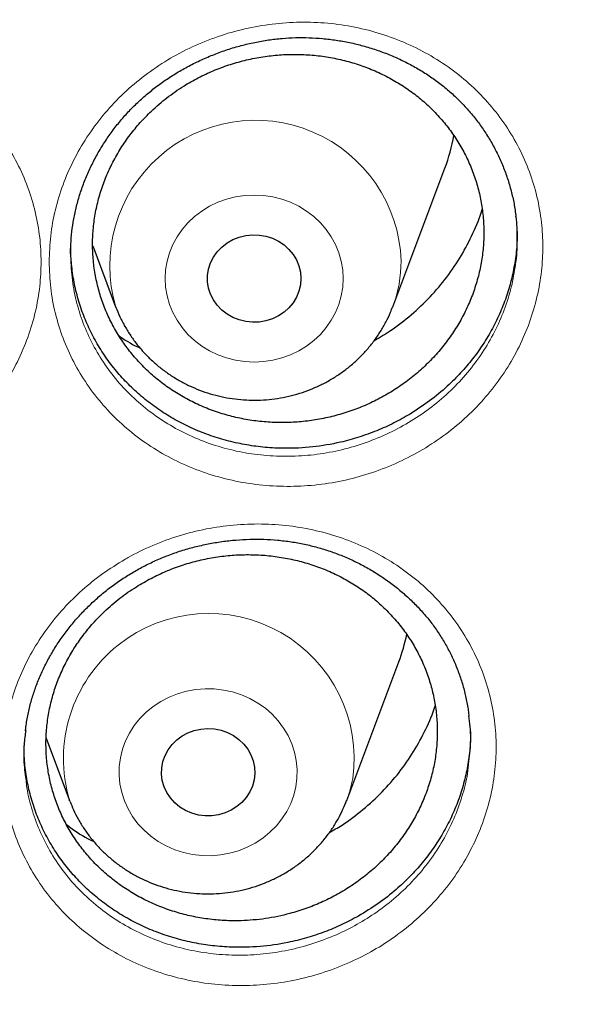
# Model space of a CAD drawing. Header units: millimetres. Extents: x 8 to 791, y 12 to 1717.
# Tile 232 of 256: x 415.89 to 420.61, y 1555.72 to 1564.17. Entities that reach past the tile are written whole.
import ezdxf

# ---------------------------------------------------------------- set-up
doc = ezdxf.new("R2010")
doc.units = ezdxf.units.MM

msp = doc.modelspace()

# ---------------------------------------------------------------- linework, layer by layer
at = {"color": 7, "linetype": 'Continuous', "lineweight": 30}
for p, q in [((419.0926, 1561.7095), (419.5396, 1562.8978)), ((416.5204, 1562.2305), (416.7164, 1561.7095)), ((418.6976, 1557.4737), (419.1446, 1558.6619)), ((416.1204, 1558.0081), (416.3214, 1557.4737)), ((416.325, 1557.4644), (416.3214, 1557.4737))]:
    msp.add_line(p, q, dxfattribs=at)
at = {"color": 8, "linetype": 'Continuous', "lineweight": 0, "flags": 128}
for points in [[(418.6681, 1561.951), (418.664, 1561.8761), (418.6514, 1561.8021), (418.6308, 1561.7296), (418.6021, 1561.6596), (418.5658, 1561.5928), (418.5223, 1561.5299), (418.472, 1561.4716), (418.4155, 1561.4186), (418.3534, 1561.3714), (418.2863, 1561.3306), (418.2151, 1561.2965), (418.1405, 1561.2696), (418.0633, 1561.2502), (417.9843, 1561.2385), (417.9045, 1561.2346), (417.8247, 1561.2385), (417.7457, 1561.2502), (417.6685, 1561.2696), (417.5939, 1561.2965), (417.5227, 1561.3306), (417.4556, 1561.3714), (417.3935, 1561.4186), (417.337, 1561.4716), (417.2867, 1561.5299), (417.2432, 1561.5928), (417.2069, 1561.6596), (417.1782, 1561.7296), (417.1575, 1561.8021), (417.145, 1561.8761), (417.1408, 1561.951), (417.145, 1562.0259), (417.1575, 1562.1), (417.1782, 1562.1724), (417.2069, 1562.2424), (417.2432, 1562.3092), (417.2867, 1562.3721), (417.337, 1562.4304), (417.3935, 1562.4834), (417.4556, 1562.5306), (417.5227, 1562.5715), (417.5939, 1562.6055), (417.6685, 1562.6324), (417.7457, 1562.6518), (417.8247, 1562.6635), (417.9045, 1562.6675), (417.9843, 1562.6635), (418.0633, 1562.6518), (418.1405, 1562.6324), (418.2151, 1562.6055), (418.2863, 1562.5715), (418.3534, 1562.5306), (418.4155, 1562.4834), (418.472, 1562.4304), (418.5223, 1562.3721), (418.5658, 1562.3092), (418.6021, 1562.2424), (418.6308, 1562.1724), (418.6514, 1562.1), (418.664, 1562.0259), (418.6681, 1561.951)], [(418.2615, 1557.5908), (418.2436, 1557.5177), (418.2175, 1557.4468), (418.1838, 1557.3788), (418.1426, 1557.3146), (418.0945, 1557.2547), (418.04, 1557.1998), (417.9796, 1557.1506), (417.9142, 1557.1076), (417.8443, 1557.0713), (417.7707, 1557.0419), (417.6942, 1557.02), (417.6158, 1557.0057), (417.5361, 1556.9992), (417.4562, 1557.0005), (417.3769, 1557.0096), (417.299, 1557.0265), (417.2234, 1557.0509), (417.151, 1557.0826), (417.0825, 1557.1212), (417.0186, 1557.1664), (416.9602, 1557.2175), (416.9077, 1557.2741), (416.8619, 1557.3355), (416.8231, 1557.4011), (416.7919, 1557.4702), (416.7685, 1557.5419), (416.7533, 1557.6155), (416.7463, 1557.6902), (416.7477, 1557.7652), (416.7574, 1557.8396), (416.7754, 1557.9127), (416.8015, 1557.9836), (416.8352, 1558.0515), (416.8764, 1558.1158), (416.9245, 1558.1757), (416.979, 1558.2306), (417.0393, 1558.2798), (417.1048, 1558.3228), (417.1747, 1558.3591), (417.2483, 1558.3884), (417.3248, 1558.4104), (417.4032, 1558.4247), (417.4828, 1558.4312), (417.5628, 1558.4299), (417.6421, 1558.4208), (417.72, 1558.4039), (417.7956, 1558.3795), (417.868, 1558.3478), (417.9365, 1558.3092), (418.0004, 1558.264), (418.0588, 1558.2129), (418.1113, 1558.1563), (418.1571, 1558.0949), (418.1959, 1558.0293), (418.2271, 1557.9602), (418.2505, 1557.8885), (418.2657, 1557.8149), (418.2727, 1557.7402), (418.2713, 1557.6652), (418.2615, 1557.5908)]]:
    msp.add_lwpolyline(points, dxfattribs=at)
at = {"color": 7, "linetype": 'Continuous', "lineweight": 30, "flags": 128}
for points in [[(418.3045, 1561.951), (418.3002, 1561.8964), (418.2875, 1561.8429), (418.2667, 1561.7917), (418.2381, 1561.744), (418.2024, 1561.7006), (418.1604, 1561.6626), (418.1129, 1561.6307), (418.0609, 1561.6056), (418.0057, 1561.5879), (417.9482, 1561.578), (417.8899, 1561.576), (417.8318, 1561.582), (417.7753, 1561.5958), (417.7216, 1561.6173), (417.6717, 1561.6458), (417.6269, 1561.6809), (417.5879, 1561.7217), (417.5557, 1561.7674), (417.5309, 1561.817), (417.5141, 1561.8694), (417.5056, 1561.9236), (417.5056, 1561.9784), (417.5141, 1562.0326), (417.5309, 1562.0851), (417.5557, 1562.1347), (417.5879, 1562.1804), (417.6269, 1562.2212), (417.6717, 1562.2562), (417.7216, 1562.2848), (417.7753, 1562.3062), (417.8318, 1562.3201), (417.8899, 1562.3261), (417.9482, 1562.3241), (418.0057, 1562.3141), (418.0609, 1562.2964), (418.1129, 1562.2714), (418.1604, 1562.2395), (418.2024, 1562.2015), (418.2381, 1562.1581), (418.2667, 1562.1103), (418.2875, 1562.0591), (418.3002, 1562.0057), (418.3045, 1561.951)], [(417.9034, 1557.65), (417.8891, 1557.5969), (417.8667, 1557.5463), (417.8367, 1557.4993), (417.7997, 1557.4569), (417.7565, 1557.42), (417.7081, 1557.3894), (417.6554, 1557.3658), (417.5996, 1557.3496), (417.5419, 1557.3411), (417.4835, 1557.3407), (417.4257, 1557.3482), (417.3696, 1557.3636), (417.3166, 1557.3865), (417.2676, 1557.4163), (417.2238, 1557.4525), (417.1861, 1557.4944), (417.1553, 1557.5409), (417.132, 1557.5911), (417.1167, 1557.644), (417.1099, 1557.6984), (417.1116, 1557.7532), (417.1217, 1557.8072), (417.1401, 1557.8592), (417.1664, 1557.9081), (417.2, 1557.9529), (417.2402, 1557.9926), (417.2861, 1558.0265), (417.3368, 1558.0537), (417.3911, 1558.0737), (417.448, 1558.086), (417.5062, 1558.0905), (417.5645, 1558.0869), (417.6216, 1558.0754), (417.6763, 1558.0563), (417.7275, 1558.0298), (417.774, 1557.9967), (417.8149, 1557.9576), (417.8492, 1557.9133), (417.8763, 1557.8648), (417.8957, 1557.8131), (417.9067, 1557.7593), (417.9093, 1557.7045), (417.9034, 1557.65)]]:
    msp.add_lwpolyline(points, dxfattribs=at)
at = {"color": 8, "linetype": 'Continuous', "lineweight": 0}
for centre, radius, start, end in [((417.9158, 1562.06), 1.2493, 1.97058, 196.45304), ((418.0463, 1562.1039), 1.1181, 339.39258, 359.95525), ((417.5154, 1557.8315), 1.2465, 352.17957, 196.6808), ((417.6442, 1557.8702), 1.1255, 339.35995, 349.33615)]:
    msp.add_arc(centre, radius, start, end, dxfattribs=at)
at = {"color": 7, "linetype": 'Continuous', "lineweight": 30}
for centre, radius, start, end in [((418.0934, 1563.4424), 1.5454, 339.36462, 350.18927), ((417.6971, 1559.207), 1.5467, 339.36705, 348.52338)]:
    msp.add_arc(centre, radius, start, end, dxfattribs=at)
at = {"color": 8, "linetype": 'Continuous', "lineweight": 0}
for points, knots in [([(391.9045, 1594.1384), (391.4079, 1594.1325), (390.4148, 1594.1207), (388.9279, 1594.0251), (387.4468, 1593.8726), (385.9744, 1593.658), (384.522, 1593.3848), (383.0924, 1593.0544), (381.6879, 1592.6687), (380.3024, 1592.2266), (378.9303, 1591.7256), (377.5746, 1591.1657), (376.2385, 1590.5467), (374.9327, 1589.8732), (373.6598, 1589.1465), (372.4295, 1588.3727), (371.2435, 1587.5542), (370.1031, 1586.6936), (369.0035, 1585.7876), (367.9401, 1584.8322), (366.916, 1583.8281), (365.9341, 1582.7766), (365.0025, 1581.6855), (364.1228, 1580.5571), (363.3018, 1579.4004), (362.54, 1578.2184), (361.8375, 1577.0139), (361.191, 1575.7821), (360.5983, 1574.5176), (360.0617, 1573.2223), (359.5835, 1571.8983), (359.1678, 1570.5558), (358.8154, 1569.1975), (358.5287, 1567.8341), (358.3069, 1566.4685), (358.1492, 1565.1035), (358.0544, 1563.7333), (358.0226, 1562.3523), (358.0552, 1560.9629), (358.1534, 1559.568), (358.317, 1558.1784), (358.5454, 1556.797), (358.8367, 1555.4344), (359.1888, 1554.0932), (359.5999, 1552.7754), (360.0712, 1551.4755), (360.6051, 1550.1882), (361.2019, 1548.9163), (361.8617, 1547.6628), (362.5795, 1546.4377), (363.3541, 1545.2435), (364.179, 1544.0892), (365.0514, 1542.9765), (365.9686, 1541.9066), (366.9343, 1540.8749), (367.9527, 1539.8773), (369.0228, 1538.9165), (370.1437, 1537.9953), (371.3066, 1537.1212), (372.5093, 1536.2959), (373.7422, 1535.5256), (375.0021, 1534.8108), (376.2859, 1534.1517), (377.5989, 1533.5453), (378.9467, 1532.9892), (380.3273, 1532.4858), (381.7385, 1532.0371), (383.1694, 1531.6471), (384.6173, 1531.3164), (386.0705, 1531.0475), (387.526, 1530.8394), (388.981, 1530.6914), (390.4414, 1530.6025), (391.9134, 1530.5727), (393.3942, 1530.6033), (394.8811, 1530.6954), (396.3622, 1530.8488), (397.8346, 1531.0632), (399.2869, 1531.3364), (400.7165, 1531.6668), (402.1211, 1532.0525), (403.5066, 1532.4947), (404.8787, 1532.9956), (406.2344, 1533.5555), (407.5705, 1534.1745), (408.8762, 1534.848), (410.1492, 1535.5747), (411.3795, 1536.3486), (412.5655, 1537.1671), (413.7058, 1538.0276), (414.8055, 1538.9336), (415.8688, 1539.889), (416.8929, 1540.8931), (417.8748, 1541.9446), (418.8065, 1543.0357), (419.6861, 1544.1641), (420.5071, 1545.3208), (421.269, 1546.5028), (421.9715, 1547.7073), (422.6179, 1548.9391), (423.2106, 1550.2036), (423.7472, 1551.4989), (424.2255, 1552.8229), (424.6412, 1554.1654), (424.9936, 1555.5237), (425.2803, 1556.8871), (425.5021, 1558.2527), (425.6598, 1559.6178), (425.7545, 1560.9879), (425.7863, 1562.3689), (425.7538, 1563.7583), (425.6555, 1565.1532), (425.492, 1566.5428), (425.2635, 1567.9243), (424.9723, 1569.2868), (424.6202, 1570.6281), (424.2091, 1571.9458), (423.7378, 1573.2457), (423.2038, 1574.533), (422.6071, 1575.8049), (421.9473, 1577.0584), (421.2294, 1578.2835), (420.4549, 1579.4778), (419.63, 1580.632), (418.7576, 1581.7447), (417.8403, 1582.8146), (416.8747, 1583.8463), (415.8563, 1584.8439), (414.7861, 1585.8047), (413.6653, 1586.726), (412.5024, 1587.6), (411.2997, 1588.4253), (410.0668, 1589.1956), (408.8069, 1589.9104), (407.5231, 1590.5695), (406.2101, 1591.1759), (404.8623, 1591.732), (403.4817, 1592.2354), (402.0705, 1592.6841), (400.6395, 1593.0741), (399.1917, 1593.4048), (397.7385, 1593.6737), (396.283, 1593.882), (394.828, 1594.0291), (393.3676, 1594.1213), (392.3922, 1594.1327), (391.9045, 1594.1384)], [0, 0, 0, 0, 0.007, 0.014, 0.021, 0.028, 0.035, 0.041875, 0.04875, 0.055625, 0.0625, 0.0695, 0.0765, 0.0835, 0.0905, 0.0975, 0.104375, 0.11125, 0.118125, 0.125, 0.132, 0.139, 0.146, 0.153, 0.16, 0.166875, 0.17375, 0.180625, 0.1875, 0.1945, 0.2015, 0.2085, 0.2155, 0.2225, 0.229375, 0.23625, 0.243125, 0.25, 0.257, 0.264, 0.271, 0.278, 0.285, 0.291875, 0.29875, 0.305625, 0.3125, 0.3195, 0.3265, 0.3335, 0.3405, 0.3475, 0.354375, 0.36125, 0.368125, 0.375, 0.382, 0.389, 0.396, 0.403, 0.41, 0.416875, 0.42375, 0.430625, 0.4375, 0.4445, 0.4515, 0.4585, 0.4655, 0.4725, 0.479375, 0.48625, 0.493125, 0.5, 0.507, 0.514, 0.521, 0.528, 0.535, 0.541875, 0.54875, 0.555625, 0.5625, 0.5695, 0.5765, 0.5835, 0.5905, 0.5975, 0.604375, 0.61125, 0.618125, 0.625, 0.632, 0.639, 0.646, 0.653, 0.66, 0.666875, 0.67375, 0.680625, 0.6875, 0.6945, 0.7015, 0.7085, 0.7155, 0.7225, 0.729375, 0.73625, 0.743125, 0.75, 0.757, 0.764, 0.771, 0.778, 0.785, 0.791875, 0.79875, 0.805625, 0.8125, 0.8195, 0.8265, 0.8335, 0.8405, 0.8475, 0.854375, 0.86125, 0.868125, 0.875, 0.882, 0.889, 0.896, 0.903, 0.91, 0.916875, 0.92375, 0.930625, 0.9375, 0.9445, 0.9515, 0.9585, 0.9655, 0.9725, 0.979375, 0.98625, 0.993125, 1, 1, 1, 1]), ([(416.1465, 1562.0948), (416.1491, 1562.1693), (416.1544, 1562.3184), (416.1958, 1562.5402), (416.261, 1562.7571), (416.3524, 1562.9662), (416.4671, 1563.1654), (416.6044, 1563.3522), (416.7633, 1563.5238), (416.9409, 1563.6786), (417.1352, 1563.8145), (417.3442, 1563.929), (417.5648, 1564.0214), (417.7941, 1564.0906), (418.0294, 1564.1347), (418.2676, 1564.1541), (418.5058, 1564.1485), (418.7407, 1564.1171), (418.9696, 1564.0613), (419.1898, 1563.9817), (419.3983, 1563.8785), (419.5926, 1563.7536), (419.77, 1563.6087), (419.9277, 1563.4453), (420.0645, 1563.2662), (420.179, 1563.0731), (420.2687, 1562.8679), (420.3333, 1562.6539), (420.3711, 1562.4383), (420.383, 1562.2245), (420.3713, 1562.0101), (420.3336, 1561.7926), (420.2693, 1561.575), (420.18, 1561.3648), (420.0661, 1561.1648), (419.9297, 1560.9773), (419.7726, 1560.8044), (419.596, 1560.649), (419.4027, 1560.5123), (419.1953, 1560.3963), (418.9758, 1560.3029), (418.7477, 1560.2325), (418.5132, 1560.1862), (418.2752, 1560.1654), (418.0368, 1560.1694), (417.801, 1560.1983), (417.5709, 1560.2528), (417.3494, 1560.3314), (417.1397, 1560.4329), (416.9448, 1560.5567), (416.7667, 1560.7003), (416.6072, 1560.8621), (416.469, 1561.0409), (416.3533, 1561.2336), (416.2614, 1561.4379), (416.1959, 1561.6515), (416.1544, 1561.8712), (416.1491, 1562.0204), (416.1465, 1562.0948)], [0, 0, 0, 0, 0.017827, 0.03571, 0.053535, 0.071349, 0.089218, 0.10703, 0.124908, 0.142842, 0.16072, 0.178628, 0.196594, 0.214503, 0.232411, 0.250376, 0.268283, 0.286177, 0.304128, 0.322023, 0.339953, 0.357941, 0.375871, 0.393731, 0.411648, 0.429507, 0.447397, 0.465345, 0.483235, 0.499962, 0.516688, 0.534536, 0.55244, 0.570288, 0.588128, 0.606026, 0.623867, 0.641727, 0.659644, 0.677504, 0.695361, 0.713274, 0.731129, 0.749047, 0.767022, 0.78494, 0.802904, 0.820926, 0.838891, 0.856774, 0.874715, 0.892598, 0.910493, 0.928445, 0.94634, 0.964208, 0.982133, 1, 1, 1, 1]), ([(411.8451, 1561.9849), (411.8477, 1562.0592), (411.8529, 1562.208), (411.8942, 1562.4291), (411.9593, 1562.6454), (412.0506, 1562.8539), (412.1653, 1563.0523), (412.3026, 1563.2384), (412.4615, 1563.4092), (412.6392, 1563.563), (412.8335, 1563.698), (413.0426, 1563.8114), (413.2631, 1563.9026), (413.4924, 1563.9705), (413.7276, 1564.0134), (413.9656, 1564.0316), (414.2036, 1564.0249), (414.4384, 1563.9924), (414.6672, 1563.9356), (414.8873, 1563.8551), (415.0957, 1563.751), (415.29, 1563.6254), (415.4673, 1563.48), (415.625, 1563.3161), (415.7619, 1563.1366), (415.8765, 1562.9431), (415.9663, 1562.7378), (416.0311, 1562.5237), (416.069, 1562.3081), (416.081, 1562.0943), (416.0694, 1561.88), (416.0318, 1561.6628), (415.9676, 1561.4457), (415.8783, 1561.236), (415.7644, 1561.0366), (415.6281, 1560.8499), (415.4709, 1560.6779), (415.2943, 1560.5234), (415.1011, 1560.3878), (414.8936, 1560.2728), (414.6742, 1560.1807), (414.4462, 1560.1114), (414.2117, 1560.0663), (413.9737, 1560.0467), (413.7353, 1560.0519), (413.4995, 1560.0819), (413.2695, 1560.1375), (413.0481, 1560.2171), (412.8385, 1560.3194), (412.6437, 1560.4439), (412.4657, 1560.5881), (412.3062, 1560.7505), (412.168, 1560.9296), (412.0523, 1561.1227), (411.9602, 1561.3273), (411.8947, 1561.5412), (411.853, 1561.7612), (411.8477, 1561.9104), (411.8451, 1561.9849)], [0, 0, 0, 0, 0.017811, 0.035679, 0.053489, 0.07131, 0.089187, 0.107007, 0.124894, 0.142838, 0.160725, 0.178634, 0.1966, 0.21451, 0.232404, 0.250354, 0.268248, 0.286132, 0.304073, 0.321957, 0.339878, 0.357855, 0.375775, 0.393633, 0.411547, 0.429403, 0.447296, 0.465247, 0.48314, 0.499885, 0.516629, 0.534485, 0.552397, 0.570253, 0.588102, 0.606007, 0.623856, 0.64172, 0.65964, 0.677502, 0.695356, 0.713264, 0.731116, 0.749033, 0.767007, 0.784924, 0.80288, 0.820894, 0.83885, 0.856721, 0.874649, 0.89252, 0.910413, 0.928363, 0.946256, 0.964152, 0.982105, 1, 1, 1, 1]), ([(416.3303, 1562.1638), (416.3327, 1562.0962), (416.3375, 1561.9609), (416.3753, 1561.7616), (416.4348, 1561.5683), (416.518, 1561.3839), (416.6226, 1561.2102), (416.7474, 1561.0492), (416.8917, 1560.9033), (417.0529, 1560.7738), (417.2292, 1560.6624), (417.419, 1560.5712), (417.6193, 1560.5007), (417.8274, 1560.4521), (418.0408, 1560.4266), (418.2565, 1560.4237), (418.4718, 1560.4432), (418.684, 1560.4858), (418.8904, 1560.5502), (419.0889, 1560.6353), (419.2766, 1560.7409), (419.4514, 1560.8651), (419.6112, 1561.0062), (419.7534, 1561.1631), (419.8768, 1561.3332), (419.98, 1561.5145), (420.0604, 1561.7051), (420.1193, 1561.8992), (420.1387, 1562.0307), (420.1482, 1562.0948)], [0, 0, 0, 0, 0.037122, 0.074364, 0.111486, 0.148476, 0.185583, 0.222573, 0.259638, 0.296821, 0.333887, 0.371114, 0.408461, 0.445688, 0.482833, 0.520096, 0.557242, 0.594249, 0.631375, 0.668387, 0.705394, 0.74252, 0.779529, 0.816502, 0.853592, 0.890565, 0.927551, 0.964655, 1, 1, 1, 1]), ([(416.7959, 1559.5418), (416.8048, 1559.5469), (416.8824, 1559.5911), (417.0347, 1559.6654), (417.2592, 1559.7477), (417.4913, 1559.8065), (417.7282, 1559.8402), (417.9668, 1559.8491), (418.2041, 1559.8332), (418.4368, 1559.7918), (418.6623, 1559.7263), (418.8781, 1559.6376), (419.0809, 1559.5258), (419.2684, 1559.393), (419.4382, 1559.2412), (419.5874, 1559.0718), (419.7149, 1558.8876), (419.8194, 1558.6904), (419.8986, 1558.4824), (419.9524, 1558.2666), (419.9799, 1558.0459), (419.98, 1557.8232), (419.9538, 1557.6013), (419.9016, 1557.3825), (419.8231, 1557.1699), (419.7201, 1556.9658), (419.5939, 1556.7731), (419.4455, 1556.5945), (419.2775, 1556.4319), (419.0964, 1556.2905), (418.9055, 1556.1713), (418.7027, 1556.0705), (418.4838, 1555.9884), (418.2512, 1555.9277), (418.014, 1555.8916), (417.7752, 1555.8812), (417.5379, 1555.8955), (417.3043, 1555.9344), (417.0777, 1555.9986), (416.8608, 1556.0862), (416.6567, 1556.1962), (416.4683, 1556.3277), (416.2976, 1556.4784), (416.1464, 1556.6464), (416.0174, 1556.8303), (415.9115, 1557.0271), (415.8301, 1557.2344), (415.7751, 1557.4497), (415.7462, 1557.6699), (415.7436, 1557.8927), (415.7685, 1558.115), (415.8194, 1558.334), (415.8958, 1558.5472), (415.9974, 1558.7513), (416.1219, 1558.9444), (416.2661, 1559.1217), (416.428, 1559.2807), (416.6031, 1559.4228), (416.7317, 1559.5021), (416.7959, 1559.5418)], [0, 0, 0, 0, 0.002324, 0.020223, 0.038179, 0.056079, 0.073986, 0.091951, 0.109859, 0.127756, 0.145711, 0.163609, 0.181544, 0.199537, 0.217473, 0.235342, 0.253267, 0.271135, 0.289032, 0.306987, 0.324884, 0.342716, 0.360604, 0.378436, 0.396293, 0.414207, 0.432063, 0.449901, 0.467797, 0.485635, 0.502183, 0.518731, 0.536708, 0.554741, 0.572716, 0.590616, 0.608572, 0.626471, 0.644424, 0.662435, 0.680387, 0.698294, 0.716258, 0.734164, 0.752066, 0.770026, 0.787929, 0.805793, 0.823715, 0.841579, 0.859427, 0.877332, 0.89518, 0.912994, 0.930864, 0.948677, 0.965768, 0.982909, 1, 1, 1, 1]), ([(415.9448, 1557.6746), (415.9492, 1557.6348), (415.9611, 1557.5285), (416.0069, 1557.3604), (416.0798, 1557.1731), (416.1758, 1556.9954), (416.2924, 1556.8295), (416.4293, 1556.6779), (416.5838, 1556.5422), (416.7542, 1556.4237), (416.9389, 1556.3249), (417.1351, 1556.2463), (417.3401, 1556.189), (417.5514, 1556.1544), (417.7661, 1556.1422), (417.9822, 1556.1522), (418.1968, 1556.1856), (418.4072, 1556.2412), (418.6053, 1556.3161), (418.7887, 1556.4078), (418.9614, 1556.5161), (419.1253, 1556.6445), (419.2773, 1556.7921), (419.4117, 1556.954), (419.5258, 1557.1288), (419.6193, 1557.3136), (419.6895, 1557.5063), (419.7322, 1557.6725), (419.7424, 1557.7742), (419.7459, 1557.8091)], [0, 0, 0, 0, 0.023015, 0.061415, 0.099896, 0.138501, 0.176983, 0.215477, 0.254094, 0.292588, 0.331179, 0.369893, 0.408485, 0.446969, 0.485577, 0.524065, 0.562703, 0.601467, 0.64011, 0.675669, 0.711229, 0.749575, 0.788043, 0.826389, 0.86477, 0.903274, 0.941656, 0.979988, 1, 1, 1, 1])]:
    msp.add_open_spline(points, degree=3, knots=knots, dxfattribs=at)
at = {"color": 7, "linetype": 'Continuous', "lineweight": 30}
for points, knots in [([(357.0532, 1565.0448), (357.0508, 1565.0099), (357.0461, 1564.9393), (357.0399, 1564.8224), (357.0331, 1564.6975), (357.0252, 1564.566), (357.017, 1564.4251), (357.0091, 1564.274), (357.0006, 1564.0953), (356.992, 1563.8866), (356.9839, 1563.6459), (356.9766, 1563.3568), (356.9714, 1563.015), (356.9704, 1562.6164), (356.975, 1562.1887), (356.9867, 1561.7289), (357.0066, 1561.2429), (357.0353, 1560.7411), (357.0725, 1560.2367), (357.1178, 1559.734), (357.1713, 1559.2329), (357.2327, 1558.7336), (357.3199, 1558.1085), (357.4415, 1557.3594), (357.6082, 1556.4891), (357.7605, 1555.8002), (357.8839, 1555.2895), (357.9689, 1554.9541), (358.0562, 1554.6248), (358.1433, 1554.3102), (358.2272, 1554.0185), (358.3061, 1553.7533), (358.3793, 1553.5145), (358.4462, 1553.3019), (358.5064, 1553.1154), (358.5591, 1552.9548), (358.6042, 1552.82), (358.6393, 1552.7162), (358.6666, 1552.6365), (358.6902, 1552.5679), (358.7165, 1552.4923), (358.7477, 1552.403), (358.7845, 1552.2992), (358.8307, 1552.17), (358.8878, 1552.0129), (358.9571, 1551.8258), (359.0362, 1551.6165), (359.1255, 1551.3853), (359.2256, 1551.1325), (359.335, 1550.8633), (359.4508, 1550.586), (359.6126, 1550.2089), (359.8226, 1549.7387), (360.0854, 1549.1801), (360.3848, 1548.5743), (360.7235, 1547.9255), (361.1044, 1547.2377), (361.4961, 1546.5691), (361.9371, 1545.8554), (362.4355, 1545.0952), (362.9974, 1544.2914), (363.5841, 1543.503), (364.1207, 1542.825), (364.6016, 1542.2466), (365.0237, 1541.7582), (365.4687, 1541.2632), (365.9374, 1540.7626), (366.3963, 1540.2924), (366.8416, 1539.8533), (367.27, 1539.4454), (367.7152, 1539.0363), (368.1767, 1538.6274), (368.5913, 1538.2734), (368.9458, 1537.9797), (369.2283, 1537.7509), (369.4925, 1537.5412), (369.738, 1537.3502), (369.9643, 1537.1772), (370.1614, 1537.0289), (370.3309, 1536.9032), (370.4745, 1536.7978), (370.6036, 1536.7041), (370.7099, 1536.6275), (370.7926, 1536.5685), (370.8521, 1536.5261), (370.9062, 1536.4878), (370.9723, 1536.4412), (371.0611, 1536.3789), (371.1716, 1536.302), (371.2957, 1536.2163), (371.4305, 1536.1242), (371.576, 1536.0257), (371.7632, 1535.9005), (371.9973, 1535.7463), (372.2837, 1535.5614), (372.5967, 1535.3637), (372.9369, 1535.1541), (373.302, 1534.9349), (373.6861, 1534.7107), (374.0797, 1534.4876), (374.476, 1534.2696), (374.9737, 1534.004), (375.5734, 1533.6972), (376.2758, 1533.3571), (376.9747, 1533.0372), (377.7049, 1532.7215), (378.4656, 1532.4129), (379.2559, 1532.114), (380.04, 1531.8382), (380.8213, 1531.5831), (381.599, 1531.3484), (382.3747, 1531.1329), (383.1479, 1530.9361), (383.9229, 1530.7565), (384.776, 1530.578), (385.7075, 1530.4068), (386.718, 1530.2497), (387.7304, 1530.1207), (388.7455, 1530.0195), (389.7632, 1529.9462), (390.7827, 1529.901), (391.8033, 1529.884), (392.8239, 1529.8953), (393.8437, 1529.935), (394.8619, 1530.0027), (395.8775, 1530.0984), (396.8898, 1530.2218), (397.8978, 1530.3729), (398.8286, 1530.5385), (399.6827, 1530.7122), (400.4634, 1530.8886), (401.2464, 1531.0833), (402.0351, 1531.2981), (402.8256, 1531.5326), (403.6172, 1531.787), (404.4091, 1532.0618), (405.2052, 1532.3591), (405.9911, 1532.6741), (406.7655, 1533.0061), (407.5216, 1533.3512), (408.2642, 1533.7112), (408.9861, 1534.0818), (409.686, 1534.4613), (410.2891, 1534.8057), (410.8011, 1535.1105), (411.2273, 1535.3725), (411.644, 1535.6368), (411.9824, 1535.8582), (412.2385, 1536.0293), (412.4076, 1536.144), (412.5522, 1536.2431), (412.6725, 1536.3263), (412.7687, 1536.3935), (412.8371, 1536.4415), (412.8836, 1536.4743), (412.9221, 1536.5015), (412.9685, 1536.5344), (413.0278, 1536.5766), (413.0971, 1536.6262), (413.1924, 1536.6947), (413.3176, 1536.7855), (413.4765, 1536.9019), (413.6774, 1537.0511), (413.9174, 1537.2323), (414.1928, 1537.4443), (414.4782, 1537.6689), (414.7929, 1537.9221), (415.1375, 1538.2063), (415.5121, 1538.5243), (415.898, 1538.8617), (416.2945, 1539.2193), (416.7005, 1539.5977), (417.0877, 1539.9709), (417.4545, 1540.3357), (417.7942, 1540.6837), (418.125, 1541.0325), (418.44, 1541.3742), (418.7381, 1541.7066), (419.0356, 1542.0471), (419.3305, 1542.3942), (419.6212, 1542.7461), (419.8914, 1543.0823), (420.1435, 1543.4042), (420.3779, 1543.7109), (420.595, 1544.0018), (420.7938, 1544.2741), (420.9809, 1544.5358), (421.1669, 1544.8013), (421.362, 1545.0858), (421.5697, 1545.3957), (421.789, 1545.7316), (422.019, 1546.0939), (422.2588, 1546.4832), (422.5074, 1546.9001), (422.7438, 1547.3108), (422.967, 1547.7119), (423.1759, 1548.0995), (423.3851, 1548.5009), (423.5884, 1548.9051), (423.7872, 1549.3148), (423.9773, 1549.7213), (424.1582, 1550.1229), (424.3234, 1550.5033), (424.4737, 1550.8621), (424.6101, 1551.1988), (424.7334, 1551.5133), (424.8444, 1551.8051), (424.9275, 1552.0301), (424.986, 1552.1915), (425.022, 1552.2923), (425.0531, 1552.3798), (425.079, 1552.4537), (425.1, 1552.514), (425.1173, 1552.5637), (425.1365, 1552.6193), (425.1618, 1552.6931), (425.1962, 1552.7944), (425.238, 1552.9192), (425.2904, 1553.078), (425.3517, 1553.2674), (425.4199, 1553.4832), (425.49, 1553.7109), (425.5615, 1553.9498), (425.6342, 1554.1999), (425.7209, 1554.5079), (425.8209, 1554.879), (425.9326, 1555.318), (426.0436, 1555.783), (426.1444, 1556.2364), (426.2352, 1556.6749), (426.3163, 1557.095), (426.394, 1557.5297), (426.4818, 1558.0655), (426.572, 1558.6902), (426.6569, 1559.3929), (426.7237, 1560.0732), (426.7738, 1560.7306), (426.8089, 1561.3647), (426.8302, 1561.9754), (426.8378, 1562.4719), (426.8382, 1562.86), (426.8358, 1563.1455), (426.8308, 1563.4241), (426.8237, 1563.6914), (426.815, 1563.9447), (426.8049, 1564.1919), (426.7936, 1564.4303), (426.7812, 1564.6577), (426.769, 1564.8593), (426.76, 1564.986), (426.7558, 1565.0448)], [0, 0, 0, 0, 0.000951, 0.00193, 0.003036, 0.004253, 0.00557, 0.006974, 0.008466, 0.010552, 0.012788, 0.015174, 0.018604, 0.022304, 0.026272, 0.03051, 0.035109, 0.039809, 0.0445, 0.049182, 0.053854, 0.058517, 0.063171, 0.071403, 0.079606, 0.08778, 0.090983, 0.094182, 0.097376, 0.100428, 0.103231, 0.105785, 0.10809, 0.110147, 0.111955, 0.113514, 0.114824, 0.115886, 0.116546, 0.117156, 0.117891, 0.118757, 0.119771, 0.120935, 0.122551, 0.124388, 0.126447, 0.128728, 0.13123, 0.133951, 0.136743, 0.139515, 0.145262, 0.150923, 0.1565, 0.163835, 0.171017, 0.178053, 0.185051, 0.193961, 0.202877, 0.211797, 0.220722, 0.226386, 0.232222, 0.238233, 0.244421, 0.250785, 0.255992, 0.261311, 0.266742, 0.272285, 0.27791, 0.2814, 0.284654, 0.287671, 0.290452, 0.292997, 0.295305, 0.297061, 0.298651, 0.300074, 0.30133, 0.302159, 0.302792, 0.303286, 0.303933, 0.304956, 0.306188, 0.307532, 0.308987, 0.310553, 0.31223, 0.315004, 0.318038, 0.32133, 0.324881, 0.328691, 0.332679, 0.336722, 0.340731, 0.344704, 0.351714, 0.358613, 0.3654, 0.372077, 0.379665, 0.387104, 0.394395, 0.401597, 0.408772, 0.415794, 0.42279, 0.429761, 0.436706, 0.445688, 0.454627, 0.463542, 0.472457, 0.481371, 0.490286, 0.4992, 0.508115, 0.517029, 0.525944, 0.534858, 0.543773, 0.552688, 0.561603, 0.568593, 0.575583, 0.582642, 0.589812, 0.597096, 0.604359, 0.61173, 0.61921, 0.626799, 0.634111, 0.641505, 0.648815, 0.655997, 0.663051, 0.669978, 0.674479, 0.678925, 0.683315, 0.687644, 0.689723, 0.691543, 0.693106, 0.69441, 0.695455, 0.696243, 0.696646, 0.696978, 0.697502, 0.698168, 0.698928, 0.699781, 0.70131, 0.703068, 0.705055, 0.708015, 0.711125, 0.714373, 0.717759, 0.721968, 0.726371, 0.73097, 0.735762, 0.74075, 0.745932, 0.750272, 0.754723, 0.75908, 0.763275, 0.767308, 0.771181, 0.775537, 0.77967, 0.783578, 0.787262, 0.79079, 0.794084, 0.797145, 0.799974, 0.80285, 0.805987, 0.809385, 0.813035, 0.816945, 0.821115, 0.825545, 0.830235, 0.834102, 0.838129, 0.842317, 0.846532, 0.850562, 0.854837, 0.85888, 0.862688, 0.866263, 0.869604, 0.872711, 0.875584, 0.878223, 0.879337, 0.880326, 0.881181, 0.881903, 0.882491, 0.882945, 0.883358, 0.884118, 0.885104, 0.886317, 0.887757, 0.88973, 0.891826, 0.894024, 0.896326, 0.898731, 0.901239, 0.905195, 0.909383, 0.913804, 0.918457, 0.922275, 0.926238, 0.930343, 0.934543, 0.941328, 0.94789, 0.954228, 0.960343, 0.966236, 0.971905, 0.977351, 0.980059, 0.98271, 0.985301, 0.987816, 0.990158, 0.992312, 0.994612, 0.996657, 0.99845, 1, 1, 1, 1]), ([(416.3303, 1562.1633), (416.3305, 1562.1814), (416.331, 1562.2356), (416.3374, 1562.3265), (416.3519, 1562.4357), (416.3737, 1562.5447), (416.4028, 1562.6533), (416.4391, 1562.7607), (416.4823, 1562.8664), (416.5324, 1562.9698), (416.5891, 1563.0704), (416.652, 1563.1675), (416.7207, 1563.2606), (416.795, 1563.3492), (416.8744, 1563.4329), (416.9586, 1563.5113), (417.0476, 1563.5846), (417.1415, 1563.6531), (417.2404, 1563.7168), (417.3439, 1563.7754), (417.4515, 1563.8285), (417.5626, 1563.8757), (417.6763, 1563.9166), (417.792, 1563.9509), (417.9088, 1563.9784), (418.0262, 1563.999), (418.1433, 1564.0125), (418.2597, 1564.019), (418.3758, 1564.0186), (418.4919, 1564.0115), (418.608, 1563.9975), (418.7236, 1563.9767), (418.8379, 1563.9491), (418.9505, 1563.9148), (419.0605, 1563.8741), (419.1674, 1563.827), (419.2705, 1563.7739), (419.3693, 1563.715), (419.4633, 1563.6507), (419.5521, 1563.5813), (419.6352, 1563.507), (419.713, 1563.4279), (419.7854, 1563.3441), (419.8524, 1563.2555), (419.9136, 1563.1626), (419.9687, 1563.0657), (420.0174, 1562.9653), (420.0594, 1562.8619), (420.0944, 1562.7561), (420.1219, 1562.6483), (420.1401, 1562.5568), (420.1461, 1562.501), (420.1482, 1562.482)], [0, 0, 0, 0, 0.009992, 0.030119, 0.050338, 0.070689, 0.091154, 0.11171, 0.132327, 0.15297, 0.173594, 0.194158, 0.214627, 0.234971, 0.255166, 0.275191, 0.295113, 0.315185, 0.335466, 0.355921, 0.376505, 0.397167, 0.417851, 0.438481, 0.459004, 0.47937, 0.49954, 0.51949, 0.539334, 0.559365, 0.579574, 0.599935, 0.620418, 0.640988, 0.661607, 0.682231, 0.702815, 0.723326, 0.74374, 0.764039, 0.784221, 0.804313, 0.824565, 0.844946, 0.865441, 0.886029, 0.906684, 0.927378, 0.948075, 0.968741, 0.989348, 1, 1, 1, 1]), ([(417.0232, 1563.3877), (416.9907, 1563.3553), (416.9256, 1563.2903), (416.8385, 1563.1835), (416.7596, 1563.0698), (416.6914, 1562.9506), (416.634, 1562.8271), (416.5879, 1562.7006), (416.5528, 1562.5698), (416.5295, 1562.4374), (416.5182, 1562.3043), (416.5187, 1562.1719), (416.5311, 1562.039), (416.5554, 1561.9082), (416.5914, 1561.7805), (416.6384, 1561.6572), (416.697, 1561.5371), (416.7661, 1561.4227), (416.8453, 1561.3148), (416.9335, 1561.2143), (417.0316, 1561.1205), (417.1379, 1561.0353), (417.2514, 1560.9593), (417.371, 1560.8931), (417.4976, 1560.8361), (417.629, 1560.7898), (417.7641, 1560.7543), (417.9015, 1560.7297), (418.0425, 1560.7161), (418.1843, 1560.7138), (418.3257, 1560.7228), (418.4656, 1560.7428), (418.6049, 1560.7741), (418.7411, 1560.8162), (418.8729, 1560.8688), (418.9994, 1560.9311), (419.1214, 1561.0038), (419.2365, 1561.0856), (419.3438, 1561.1758), (419.4425, 1561.2733), (419.5334, 1561.3791), (419.6144, 1561.4913), (419.6851, 1561.609), (419.7449, 1561.7307), (419.7944, 1561.8577), (419.8322, 1561.9876), (419.8583, 1562.1193), (419.8726, 1562.2515), (419.8751, 1562.3854), (419.8656, 1562.5183), (419.8442, 1562.6493), (419.8114, 1562.777), (419.7667, 1562.9027), (419.7109, 1563.0237), (419.6445, 1563.1392), (419.5683, 1563.2481), (419.4815, 1563.3514), (419.3857, 1563.4469), (419.2817, 1563.534), (419.1706, 1563.6119), (419.0515, 1563.6813), (418.9265, 1563.7405), (418.7966, 1563.7893), (418.6631, 1563.8274), (418.525, 1563.855), (418.3847, 1563.8713), (418.2435, 1563.8763), (418.1027, 1563.8702), (417.9611, 1563.8528), (417.8215, 1563.8243), (417.6851, 1563.7849), (417.5528, 1563.7353), (417.4237, 1563.6749), (417.2901, 1563.5985), (417.1537, 1563.5047), (417.0669, 1563.4268), (417.0232, 1563.3877)], [0, 0, 0, 0, 0.0132435, 0.0265799, 0.040014, 0.0536747, 0.0669192, 0.0802568, 0.0936892, 0.1073504, 0.1205897, 0.1339221, 0.1473493, 0.1610049, 0.1742423, 0.1875726, 0.2009977, 0.2146509, 0.2278915, 0.241225, 0.2546532, 0.2683096, 0.2815572, 0.2948977, 0.308333, 0.3219965, 0.3352479, 0.348592, 0.3620432, 0.3757148, 0.3889712, 0.4023205, 0.4157769, 0.429454, 0.4427107, 0.4560602, 0.4695169, 0.4831945, 0.4964463, 0.5097911, 0.523243, 0.5369159, 0.5501638, 0.5635051, 0.5769413, 0.5906063, 0.6038473, 0.6171812, 0.6306101, 0.6442674, 0.6575049, 0.6708353, 0.6842604, 0.6979139, 0.711153, 0.724485, 0.7379117, 0.7515665, 0.7648117, 0.7781498, 0.7915826, 0.8052436, 0.8184927, 0.8318346, 0.8452834, 0.8589526, 0.8722079, 0.8855561, 0.8990113, 0.9126871, 0.9259323, 0.9392701, 0.9527515, 0.9664295, 0.9831213, 1, 1, 1, 1]), ([(418.9353, 1561.4205), (418.9819, 1561.4477), (419.0934, 1561.5129), (419.254, 1561.6383), (419.4162, 1561.792), (419.5594, 1561.9616), (419.6834, 1562.1442), (419.7822, 1562.3388), (419.8405, 1562.4738), (419.8588, 1562.5446), (419.8591, 1562.5458)], [0, 0, 0, 0, 0.106687, 0.2548779, 0.4031506, 0.5518957, 0.7001689, 0.84854, 0.9973839, 1, 1, 1, 1]), ([(359.582, 1559.2529), (359.5907, 1559.1731), (359.6162, 1558.9407), (359.6664, 1558.5564), (359.732, 1558.1001), (359.8054, 1557.6448), (359.8859, 1557.1905), (359.9738, 1556.7375), (360.069, 1556.2858), (360.1714, 1555.8354), (360.2811, 1555.3866), (360.3979, 1554.9393), (360.522, 1554.4938), (360.6531, 1554.0501), (360.7914, 1553.6083), (360.9368, 1553.1685), (361.0893, 1552.7308), (361.2488, 1552.2953), (361.4152, 1551.8621), (361.5886, 1551.4313), (361.769, 1551.0031), (361.9561, 1550.5774), (362.1502, 1550.1544), (362.3509, 1549.7343), (362.5585, 1549.317), (362.7727, 1548.9027), (362.9935, 1548.4915), (363.221, 1548.0835), (363.455, 1547.6787), (363.6954, 1547.2773), (363.9423, 1546.8794), (364.1956, 1546.4849), (364.4552, 1546.0942), (364.721, 1545.7071), (364.9931, 1545.3239), (365.2712, 1544.9445), (365.5555, 1544.5692), (365.8457, 1544.1979), (366.1419, 1543.8307), (366.4439, 1543.4678), (366.7518, 1543.1092), (367.0654, 1542.755), (367.3847, 1542.4054), (367.7095, 1542.0602), (368.0399, 1541.7197), (368.3757, 1541.3839), (368.7168, 1541.053), (369.0633, 1540.7269), (369.4149, 1540.4057), (369.7717, 1540.0895), (370.1335, 1539.7785), (370.5003, 1539.4726), (370.872, 1539.1719), (371.2484, 1538.8766), (371.6296, 1538.5866), (372.0154, 1538.302), (372.4057, 1538.023), (372.8005, 1537.7495), (373.1996, 1537.4816), (373.603, 1537.2194), (374.0106, 1536.963), (374.4222, 1536.7123), (374.8378, 1536.4675), (375.2574, 1536.2287), (375.6807, 1535.9958), (376.1077, 1535.7689), (376.5383, 1535.5481), (376.9724, 1535.3335), (377.4099, 1535.125), (377.8507, 1534.9227), (378.2948, 1534.7267), (378.7419, 1534.537), (379.192, 1534.3537), (379.645, 1534.1768), (380.1009, 1534.0063), (380.5594, 1533.8423), (381.0205, 1533.6848), (381.484, 1533.5338), (381.95, 1533.3895), (382.4182, 1533.2517), (382.8886, 1533.1206), (383.3611, 1532.9962), (383.8354, 1532.8785), (384.3117, 1532.7676), (384.7896, 1532.6634), (385.2692, 1532.5659), (385.7503, 1532.4753), (386.2328, 1532.3915), (386.7166, 1532.3146), (387.2016, 1532.2445), (387.6876, 1532.1813), (388.1746, 1532.125), (388.6625, 1532.0756), (389.1511, 1532.0331), (389.6403, 1531.9976), (390.13, 1531.969), (390.6202, 1531.9473), (391.1106, 1531.9326), (391.6012, 1531.9248), (392.0919, 1531.924), (392.5826, 1531.9301), (393.073, 1531.9432), (393.5633, 1531.9632), (394.0531, 1531.9902), (394.5425, 1532.0241), (395.0312, 1532.065), (395.5193, 1532.1127), (396.0065, 1532.1674), (396.4928, 1532.229), (396.978, 1532.2974), (397.4621, 1532.3727), (397.9449, 1532.4549), (398.4264, 1532.5439), (398.9063, 1532.6397), (399.3847, 1532.7424), (399.8613, 1532.8517), (400.3362, 1532.9678), (400.8091, 1533.0907), (401.28, 1533.2202), (401.7487, 1533.3564), (402.2152, 1533.4992), (402.6794, 1533.6486), (403.1411, 1533.8045), (403.6002, 1533.967), (404.0567, 1534.136), (404.5104, 1534.3114), (404.9612, 1534.4932), (405.409, 1534.6814), (405.8538, 1534.8759), (406.2954, 1535.0767), (406.7337, 1535.2837), (407.1687, 1535.497), (407.6001, 1535.7163), (408.028, 1535.9418), (408.4522, 1536.1732), (408.8726, 1536.4107), (409.2892, 1536.6541), (409.7018, 1536.9034), (410.1103, 1537.1585), (410.5147, 1537.4193), (410.9149, 1537.6858), (411.3107, 1537.958), (411.7021, 1538.2358), (412.0889, 1538.5191), (412.4712, 1538.8078), (412.8488, 1539.1019), (413.2216, 1539.4013), (413.5896, 1539.706), (413.9526, 1540.0159), (414.3106, 1540.3308), (414.6634, 1540.6508), (415.0111, 1540.9758), (415.3536, 1541.3056), (415.6906, 1541.6403), (416.0223, 1541.9797), (416.3484, 1542.3238), (416.669, 1542.6724), (416.984, 1543.0256), (417.2932, 1543.3831), (417.5966, 1543.745), (417.8942, 1544.1112), (418.1859, 1544.4815), (418.4715, 1544.856), (418.7511, 1545.2344), (419.0246, 1545.6167), (419.2919, 1546.0029), (419.553, 1546.3929), (419.8078, 1546.7864), (420.0562, 1547.1836), (420.2981, 1547.5842), (420.5337, 1547.9882), (420.7626, 1548.3955), (420.9851, 1548.8059), (421.2008, 1549.2195), (421.41, 1549.6361), (421.6123, 1550.0556), (421.8079, 1550.478), (421.9967, 1550.903), (422.1787, 1551.3307), (422.3537, 1551.7609), (422.5218, 1552.1935), (422.6829, 1552.6285), (422.837, 1553.0657), (422.9841, 1553.505), (423.1241, 1553.9464), (423.2569, 1554.3897), (423.3826, 1554.8348), (423.5012, 1555.2816), (423.6125, 1555.7301), (423.7166, 1556.1801), (423.8135, 1556.6315), (423.9031, 1557.0843), (423.9854, 1557.5383), (424.0604, 1557.9933), (424.1281, 1558.4494), (424.1884, 1558.9064), (424.2413, 1559.3642), (424.2869, 1559.8227), (424.3252, 1560.2818), (424.356, 1560.7414), (424.3794, 1561.2013), (424.3954, 1561.6616), (424.4034, 1562.0707), (424.4042, 1562.3263), (424.4045, 1562.4284)], [0, 0, 0, 0, 0.002595, 0.007564, 0.012533, 0.017502, 0.02247, 0.027439, 0.032408, 0.037377, 0.042346, 0.047315, 0.052284, 0.057254, 0.062223, 0.067192, 0.072161, 0.07713, 0.0821, 0.087069, 0.092038, 0.097008, 0.101977, 0.106946, 0.111916, 0.116885, 0.121855, 0.126825, 0.131794, 0.136764, 0.141734, 0.146704, 0.151673, 0.156643, 0.161613, 0.166583, 0.171553, 0.176523, 0.181493, 0.186464, 0.191434, 0.196404, 0.201374, 0.206345, 0.211315, 0.216286, 0.221256, 0.226227, 0.231197, 0.236168, 0.241138, 0.246109, 0.25108, 0.25605, 0.261021, 0.265992, 0.270963, 0.275934, 0.280905, 0.285876, 0.290847, 0.295818, 0.300789, 0.30576, 0.310731, 0.315702, 0.320674, 0.325645, 0.330616, 0.335587, 0.340559, 0.34553, 0.350501, 0.355473, 0.360444, 0.365416, 0.370387, 0.375358, 0.38033, 0.385301, 0.390273, 0.395244, 0.400216, 0.405188, 0.410159, 0.415131, 0.420102, 0.425074, 0.430046, 0.435017, 0.439989, 0.44496, 0.449932, 0.454904, 0.459875, 0.464847, 0.469819, 0.47479, 0.479762, 0.484734, 0.489705, 0.494677, 0.499649, 0.504621, 0.509592, 0.514564, 0.519536, 0.524507, 0.529479, 0.534451, 0.539422, 0.544394, 0.549366, 0.554337, 0.559309, 0.56428, 0.569252, 0.574224, 0.579195, 0.584167, 0.589138, 0.59411, 0.599081, 0.604053, 0.609024, 0.613996, 0.618967, 0.623939, 0.62891, 0.633881, 0.638853, 0.643824, 0.648795, 0.653767, 0.658738, 0.663709, 0.66868, 0.673651, 0.678623, 0.683594, 0.688565, 0.693536, 0.698507, 0.703478, 0.708449, 0.71342, 0.71839, 0.723361, 0.728332, 0.733303, 0.738274, 0.743244, 0.748215, 0.753185, 0.758156, 0.763126, 0.768097, 0.773067, 0.778038, 0.783008, 0.787978, 0.792949, 0.797919, 0.802889, 0.807859, 0.812829, 0.817799, 0.822769, 0.827739, 0.832709, 0.837679, 0.842648, 0.847618, 0.852588, 0.857557, 0.862527, 0.867497, 0.872466, 0.877436, 0.882405, 0.887374, 0.892344, 0.897313, 0.902282, 0.907251, 0.912221, 0.91719, 0.922159, 0.927128, 0.932097, 0.937066, 0.942035, 0.947004, 0.951973, 0.956942, 0.961911, 0.96688, 0.971849, 0.976818, 0.981787, 0.986756, 0.991724, 0.996693, 1, 1, 1, 1]), ([(420.1482, 1562.0948), (420.1487, 1562.0978), (420.1602, 1562.1634), (420.1601, 1562.2932), (420.1603, 1562.4211), (420.1492, 1562.4841), (420.1491, 1562.4851)], [0, 0, 0, 0, 0.022937, 0.50758, 0.992232, 1, 1, 1, 1]), ([(420.1586, 1562.3547), (420.1587, 1562.3225), (420.1589, 1562.2387), (420.1437, 1562.1051), (420.115, 1561.9548), (420.0729, 1561.8077), (420.0175, 1561.6626), (419.9494, 1561.5223), (419.8694, 1561.388), (419.7786, 1561.2608), (419.676, 1561.1396), (419.5537, 1561.0178), (419.4104, 1560.8974), (419.2982, 1560.8251), (419.2418, 1560.7888)], [0, 0, 0, 0, 0.052388, 0.136235, 0.217521, 0.299377, 0.381814, 0.465655, 0.546907, 0.628727, 0.711125, 0.794924, 0.8969, 1, 1, 1, 1]), ([(419.2418, 1560.7888), (419.1956, 1560.7624), (419.103, 1560.7094), (418.9557, 1560.6436), (418.8024, 1560.5881), (418.6195, 1560.538), (418.4055, 1560.5017), (418.1891, 1560.4911), (418.0004, 1560.5006), (417.8409, 1560.5214), (417.6852, 1560.5548), (417.5318, 1560.6009), (417.3839, 1560.6591), (417.2428, 1560.7288), (417.1096, 1560.809), (416.9831, 1560.9007), (416.8658, 1561.0021), (416.7586, 1561.1126), (416.6624, 1561.2309), (416.5764, 1561.3581), (416.5026, 1561.4917), (416.4415, 1561.6306), (416.3934, 1561.7733), (416.3583, 1561.9213), (416.3362, 1562.0671), (416.3327, 1562.1641), (416.3311, 1562.2096)], [0, 0, 0, 0, 0.039683, 0.079648, 0.119893, 0.160818, 0.220338, 0.280825, 0.321812, 0.361432, 0.401333, 0.441666, 0.482587, 0.522162, 0.562014, 0.60215, 0.642966, 0.68255, 0.722414, 0.762708, 0.803591, 0.843151, 0.882989, 0.923111, 0.963916, 1, 1, 1, 1]), ([(416.7184, 1561.7063), (416.7207, 1561.6995), (416.7333, 1561.6633), (416.763, 1561.6002), (416.8074, 1561.5176), (416.8588, 1561.4388), (416.9162, 1561.3639), (416.9794, 1561.2934), (417.0481, 1561.2278), (417.1218, 1561.1673), (417.2002, 1561.1125), (417.2827, 1561.0636), (417.369, 1561.0208), (417.4585, 1560.9846), (417.5507, 1560.955), (417.645, 1560.9323), (417.741, 1560.9166), (417.8379, 1560.9081), (417.9354, 1560.9068), (418.0327, 1560.9127), (418.1293, 1560.9258), (418.2246, 1560.946), (418.318, 1560.9732), (418.409, 1561.0074), (418.497, 1561.0481), (418.5815, 1561.0953), (418.6619, 1561.1487), (418.7378, 1561.2078), (418.8087, 1561.2724), (418.8742, 1561.342), (418.9339, 1561.4163), (418.9876, 1561.4947), (419.0344, 1561.5769), (419.0695, 1561.6491), (419.0861, 1561.6946), (419.092, 1561.7107)], [0, 0, 0, 0, 0.0071382, 0.0381717, 0.0692375, 0.1003431, 0.1314948, 0.1626974, 0.193954, 0.2252664, 0.2566347, 0.2880579, 0.3195337, 0.3510588, 0.3826292, 0.4142401, 0.4458865, 0.4775627, 0.5092629, 0.5409809, 0.5727086, 0.6044388, 0.6361648, 0.6678793, 0.6995751, 0.7312448, 0.7628814, 0.7944779, 0.8260282, 0.8575269, 0.8889698, 0.9203541, 0.9516784, 0.9829433, 1, 1, 1, 1]), ([(416.7459, 1561.4602), (416.7503, 1561.4568), (416.8062, 1561.4148), (416.8695, 1561.3825), (416.9278, 1561.3528)], [0, 0, 0, 0, 0.079649, 1, 1, 1, 1]), ([(416.9035, 1559.453), (416.9207, 1559.4624), (416.9717, 1559.4903), (417.0594, 1559.5325), (417.1676, 1559.5774), (417.2791, 1559.6164), (417.3934, 1559.6492), (417.5099, 1559.6757), (417.6281, 1559.6956), (417.7473, 1559.7089), (417.8669, 1559.7153), (417.9862, 1559.715), (418.1044, 1559.7078), (418.221, 1559.6938), (418.3354, 1559.6732), (418.4471, 1559.646), (418.5563, 1559.6123), (418.6633, 1559.5721), (418.7682, 1559.5253), (418.8705, 1559.4721), (418.9695, 1559.4127), (419.0646, 1559.3475), (419.1551, 1559.2768), (419.2404, 1559.2012), (419.32, 1559.121), (419.3933, 1559.0369), (419.46, 1558.9493), (419.5198, 1558.8585), (419.5731, 1558.7643), (419.62, 1558.6666), (419.6606, 1558.5653), (419.6947, 1558.4608), (419.7214, 1558.3536), (419.7387, 1558.2654), (419.7443, 1558.2126), (419.746, 1558.1967)], [0, 0, 0, 0, 0.0154722, 0.0461304, 0.0769372, 0.1079609, 0.1391784, 0.1705551, 0.2020465, 0.233601, 0.2651546, 0.296639, 0.3280008, 0.3591938, 0.390182, 0.4209266, 0.451518, 0.4823999, 0.5136268, 0.5451406, 0.576871, 0.6087381, 0.6406566, 0.6725173, 0.7042323, 0.7357297, 0.7669513, 0.7978583, 0.8286249, 0.8596724, 0.8910043, 0.922579, 0.9543448, 0.9862426, 1, 1, 1, 1]), ([(416.6192, 1559.0929), (416.5869, 1559.0606), (416.522, 1558.9958), (416.4353, 1558.8892), (416.3569, 1558.7759), (416.2891, 1558.6572), (416.2322, 1558.5342), (416.1866, 1558.4082), (416.1519, 1558.2781), (416.1292, 1558.1464), (416.1184, 1558.014), (416.1193, 1557.8824), (416.1323, 1557.7503), (416.1571, 1557.6205), (416.1936, 1557.4937), (416.241, 1557.3712), (416.3, 1557.2521), (416.3697, 1557.1386), (416.4493, 1557.0317), (416.5379, 1556.9321), (416.6364, 1556.8393), (416.743, 1556.755), (416.8569, 1556.6799), (416.9767, 1556.6145), (417.1036, 1556.5584), (417.2352, 1556.5129), (417.3704, 1556.4782), (417.508, 1556.4543), (417.6491, 1556.4413), (417.8143, 1556.4394), (418.0031, 1556.4558), (418.189, 1556.4943), (418.3477, 1556.5439), (418.4793, 1556.5967), (418.6055, 1556.6591), (418.7273, 1556.7319), (418.8421, 1556.8137), (418.9491, 1556.9038), (419.0474, 1557.0012), (419.1378, 1557.1068), (419.2184, 1557.2187), (419.2886, 1557.3359), (419.348, 1557.4571), (419.397, 1557.5836), (419.4343, 1557.7128), (419.4599, 1557.8438), (419.4737, 1557.9753), (419.4757, 1558.1083), (419.4657, 1558.2404), (419.4438, 1558.3705), (419.4105, 1558.4974), (419.3654, 1558.6221), (419.3091, 1558.7422), (419.2422, 1558.8567), (419.1656, 1558.9648), (419.0784, 1559.0671), (418.9822, 1559.1617), (418.8778, 1559.2478), (418.7664, 1559.3249), (418.6469, 1559.3933), (418.5216, 1559.4517), (418.3915, 1559.4997), (418.2578, 1559.537), (418.1195, 1559.5639), (417.9792, 1559.5795), (417.838, 1559.5839), (417.6972, 1559.5773), (417.5555, 1559.5594), (417.4159, 1559.5304), (417.2796, 1559.4906), (417.1475, 1559.4408), (417.0186, 1559.3802), (416.8853, 1559.3037), (416.7493, 1559.2098), (416.6627, 1559.132), (416.6192, 1559.0929)], [0, 0, 0, 0, 0.01324, 0.026573, 0.040004, 0.053662, 0.066903, 0.080237, 0.093666, 0.107324, 0.120562, 0.133893, 0.147318, 0.160972, 0.174211, 0.187542, 0.200969, 0.214623, 0.227867, 0.241204, 0.254636, 0.268296, 0.281547, 0.294893, 0.308333, 0.322001, 0.335244, 0.348579, 0.362058, 0.375733, 0.3956, 0.415784, 0.429462, 0.442717, 0.456065, 0.46952, 0.483195, 0.496447, 0.509791, 0.523233, 0.536902, 0.550146, 0.563483, 0.576916, 0.590576, 0.603815, 0.617147, 0.630573, 0.644228, 0.657466, 0.670797, 0.684222, 0.697876, 0.711118, 0.724453, 0.737883, 0.751541, 0.76479, 0.778133, 0.79157, 0.805235, 0.818488, 0.831834, 0.845287, 0.85896, 0.872206, 0.885543, 0.899025, 0.912702, 0.925947, 0.939284, 0.952764, 0.966441, 0.983127, 1, 1, 1, 1]), ([(415.9439, 1558.0719), (415.9449, 1558.0828), (415.9495, 1558.1303), (415.9648, 1558.2135), (415.9901, 1558.3205), (416.023, 1558.4253), (416.0626, 1558.5283), (416.1093, 1558.6298), (416.163, 1558.7295), (416.2234, 1558.8268), (416.2903, 1558.9211), (416.3633, 1559.012), (416.4421, 1559.0988), (416.5262, 1559.181), (416.6151, 1559.2583), (416.7085, 1559.3299), (416.8044, 1559.3955), (416.871, 1559.4341), (416.9035, 1559.453)], [0, 0, 0, 0, 0.019599, 0.085324, 0.150333, 0.214709, 0.27897, 0.343986, 0.409469, 0.475338, 0.541492, 0.607815, 0.674178, 0.740424, 0.806441, 0.872132, 0.937424, 1, 1, 1, 1]), ([(418.5459, 1557.1961), (418.5835, 1557.2175), (418.6864, 1557.276), (418.8397, 1557.393), (419.004, 1557.5438), (419.1493, 1557.711), (419.2758, 1557.891), (419.377, 1558.0833), (419.4369, 1558.2162), (419.4559, 1558.2855), (419.456, 1558.286)], [0, 0, 0, 0, 0.087493, 0.239134, 0.390872, 0.543093, 0.694832, 0.846663, 0.998978, 1, 1, 1, 1]), ([(419.7459, 1557.8091), (419.7501, 1557.8412), (419.7632, 1557.94), (419.7632, 1558.0714), (419.7497, 1558.1686), (419.7453, 1558.1997)], [0, 0, 0, 0, 0.246371, 0.758467, 1, 1, 1, 1]), ([(415.9453, 1558.0746), (415.9402, 1558.035), (415.9266, 1557.9286), (415.9274, 1557.794), (415.9409, 1557.7012), (415.9448, 1557.6746)], [0, 0, 0, 0, 0.29688, 0.797736, 1, 1, 1, 1]), ([(419.7599, 1558.0643), (419.7588, 1558.016), (419.7565, 1557.9163), (419.736, 1557.7675), (419.7027, 1557.6186), (419.6564, 1557.4733), (419.5968, 1557.3303), (419.5248, 1557.1925), (419.441, 1557.0609), (419.3465, 1556.9366), (419.2405, 1556.8186), (419.1151, 1556.7007), (418.9689, 1556.5848), (418.8552, 1556.5159), (418.7981, 1556.4812)], [0, 0, 0, 0, 0.077051, 0.158821, 0.238069, 0.317872, 0.398241, 0.47998, 0.55917, 0.638914, 0.719222, 0.800896, 0.899906, 1, 1, 1, 1]), ([(418.7981, 1556.4812), (418.7511, 1556.456), (418.657, 1556.4054), (418.5077, 1556.3435), (418.3526, 1556.2919), (418.1684, 1556.2465), (417.9535, 1556.2157), (417.7371, 1556.2106), (417.549, 1556.2246), (417.3903, 1556.2492), (417.2358, 1556.2863), (417.0839, 1556.3359), (416.9379, 1556.3975), (416.7989, 1556.4703), (416.6681, 1556.5534), (416.5444, 1556.6477), (416.4301, 1556.7515), (416.3262, 1556.864), (416.2334, 1556.9841), (416.1512, 1557.1128), (416.0813, 1557.2476), (416.0243, 1557.3874), (415.9803, 1557.5306), (415.9495, 1557.6787), (415.9322, 1557.8177), (415.9314, 1557.9075), (415.9311, 1557.9461)], [0, 0, 0, 0, 0.0399503, 0.080185, 0.1207031, 0.161909, 0.2217037, 0.2824686, 0.3236431, 0.3634572, 0.4035543, 0.4440847, 0.4852052, 0.5249856, 0.5650453, 0.6053898, 0.646417, 0.6862164, 0.7262959, 0.7668085, 0.8079126, 0.8476897, 0.8877468, 0.9280896, 0.9691187, 1, 1, 1, 1]), ([(416.3256, 1557.4642), (416.3351, 1557.4404), (416.3561, 1557.3876), (416.3967, 1557.3093), (416.4457, 1557.2292), (416.5012, 1557.1529), (416.5624, 1557.0809), (416.6293, 1557.0136), (416.7014, 1556.9513), (416.7782, 1556.8946), (416.8594, 1556.8436), (416.9445, 1556.7987), (417.0329, 1556.7602), (417.1243, 1556.7284), (417.2179, 1556.7034), (417.3134, 1556.6853), (417.4101, 1556.6744), (417.5074, 1556.6706), (417.6048, 1556.674), (417.7017, 1556.6847), (417.7975, 1556.7025), (417.8917, 1556.7274), (417.9835, 1556.7592), (418.0726, 1556.7978), (418.1583, 1556.8429), (418.2402, 1556.8941), (418.3177, 1556.9514), (418.3904, 1557.0142), (418.4577, 1557.0821), (418.5194, 1557.1549), (418.5751, 1557.232), (418.6243, 1557.3129), (418.6656, 1557.3934), (418.6871, 1557.4481), (418.6971, 1557.4736)], [0, 0, 0, 0, 0.025525, 0.056661, 0.087834, 0.119051, 0.150318, 0.181638, 0.213014, 0.244446, 0.275934, 0.307475, 0.339066, 0.370705, 0.402386, 0.434104, 0.465854, 0.49763, 0.529427, 0.561235, 0.593049, 0.624861, 0.656663, 0.68845, 0.720212, 0.751944, 0.783638, 0.815288, 0.846887, 0.878432, 0.909919, 0.941346, 0.972713, 1, 1, 1, 1]), ([(416.2947, 1557.2674), (416.3108, 1557.255), (416.3833, 1557.1992), (416.4632, 1557.1508), (416.5296, 1557.1212), (416.5298, 1557.1211)], [0, 0, 0, 0, 0.22216, 0.997612, 1, 1, 1, 1])]:
    msp.add_open_spline(points, degree=3, knots=knots, dxfattribs=at)

doc.saveas('drawing.dxf')
